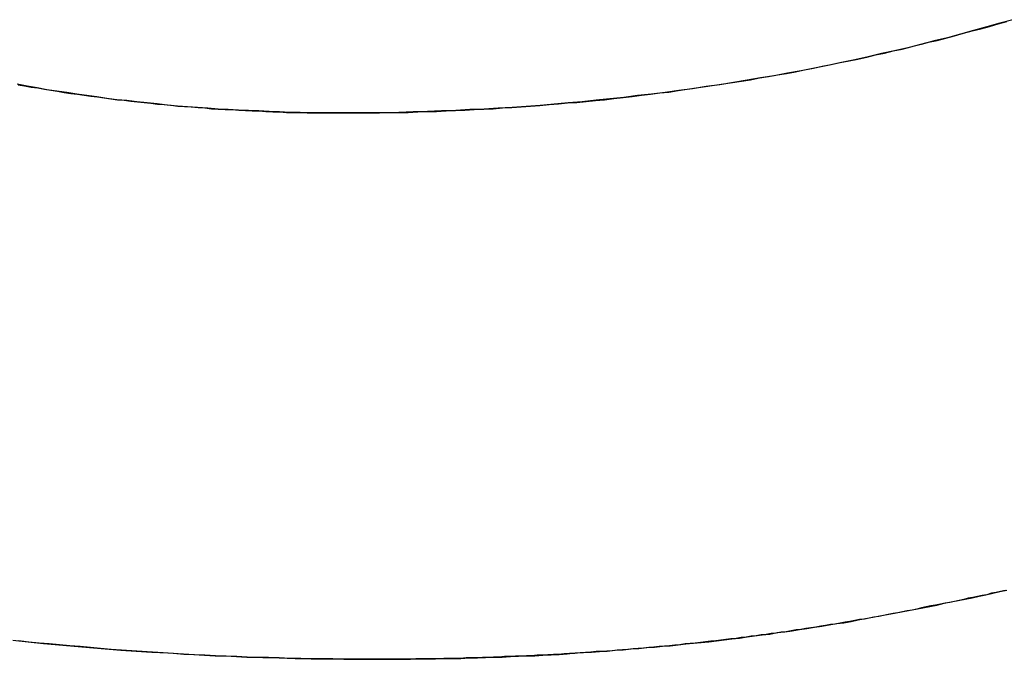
# Model space of a CAD drawing. Extents: x -3.81 to 3.81, y -1.89 to 1.9.
# Tile 109 of 149: x 0.2493 to 0.2711, y 1.1608 to 1.175. Entities that reach past the tile are written whole.
import ezdxf

# ---------------------------------------------------------------- set-up
doc = ezdxf.new("R2010")
doc.units = 0
doc.layers.get('0').update_dxf_attribs({"linetype": 'CONTINUOUS'})

# ---------------------------------------------------------------- blocks, each defined once
blk = doc.blocks.new('*U1')
for p, q in [((0.256456, 1.172916, 4.21), (0.256456, 1.172916, 4.2098)), ((0.256456, 1.172916, 4.21), (0.256456, 1.172916, 4.2098)), ((0.257227, 1.16083, 4.21), (0.257227, 1.16083, 4.2098)), ((0.257227, 1.16083, 4.21), (0.257227, 1.16083, 4.2098))]:
    blk.add_line(p, q)
for points in [[(0.256456, 1.17292, 4.21), (0.256668, 1.17292, 4.21), (0.256879, 1.17292, 4.21), (0.25709, 1.17292, 4.21), (0.257301, 1.17292, 4.21), (0.257512, 1.17293, 4.21), (0.257722, 1.17293, 4.21), (0.257932, 1.17293, 4.21), (0.258142, 1.17294, 4.21), (0.258351, 1.17295, 4.21), (0.25856, 1.17295, 4.21), (0.258769, 1.17296, 4.21), (0.258978, 1.17297, 4.21), (0.259186, 1.17298, 4.21), (0.259394, 1.17299, 4.21), (0.259602, 1.173, 4.21), (0.259809, 1.17301, 4.21), (0.260016, 1.17303, 4.21), (0.260223, 1.17304, 4.21), (0.26043, 1.17305, 4.21), (0.260636, 1.17307, 4.21), (0.260842, 1.17308, 4.21), (0.261048, 1.1731, 4.21), (0.261253, 1.17312, 4.21), (0.261458, 1.17314, 4.21), (0.261663, 1.17315, 4.21), (0.261868, 1.17317, 4.21), (0.262072, 1.17319, 4.21), (0.262276, 1.17321, 4.21), (0.26248, 1.17324, 4.21), (0.262684, 1.17326, 4.21), (0.262887, 1.17328, 4.21), (0.26309, 1.17331, 4.21), (0.263293, 1.17333, 4.21), (0.263495, 1.17336, 4.21), (0.263697, 1.17338, 4.21), (0.263899, 1.17341, 4.21), (0.2641, 1.17344, 4.21), (0.264302, 1.17347, 4.21), (0.264503, 1.1735, 4.21), (0.264703, 1.17353, 4.21), (0.264904, 1.17356, 4.21), (0.265104, 1.17359, 4.21), (0.265304, 1.17362, 4.21), (0.265503, 1.17365, 4.21), (0.265702, 1.17369, 4.21), (0.265901, 1.17372, 4.21), (0.2661, 1.17376, 4.21), (0.266298, 1.17379, 4.21), (0.266497, 1.17383, 4.21), (0.266694, 1.17387, 4.21), (0.266892, 1.17391, 4.21), (0.267089, 1.17395, 4.21), (0.267286, 1.17399, 4.21), (0.267483, 1.17403, 4.21), (0.26768, 1.17407, 4.21), (0.267876, 1.17411, 4.21), (0.268072, 1.17415, 4.21), (0.268267, 1.1742, 4.21), (0.268463, 1.17424, 4.21), (0.268658, 1.17429, 4.21), (0.268852, 1.17433, 4.21), (0.269047, 1.17438, 4.21), (0.269241, 1.17443, 4.21), (0.269435, 1.17448, 4.21), (0.269629, 1.17452, 4.21), (0.269822, 1.17457, 4.21), (0.270015, 1.17462, 4.21), (0.270208, 1.17468, 4.21), (0.2704, 1.17473, 4.21), (0.270593, 1.17478, 4.21), (0.270784, 1.17483, 4.21), (0.270976, 1.17489, 4.21), (0.271167, 1.17494, 4.21)], [(0.2713, 1.17498, 4.2098), (0.271012, 1.1749, 4.2098), (0.270724, 1.17482, 4.2098), (0.270435, 1.17474, 4.2098), (0.270146, 1.17466, 4.2098), (0.269855, 1.17458, 4.2098), (0.269565, 1.17451, 4.2098), (0.269273, 1.17443, 4.2098), (0.268981, 1.17436, 4.2098), (0.268688, 1.17429, 4.2098), (0.268395, 1.17423, 4.2098), (0.268101, 1.17416, 4.2098), (0.267806, 1.17409, 4.2098), (0.267511, 1.17403, 4.2098), (0.267215, 1.17397, 4.2098), (0.266918, 1.17391, 4.2098), (0.266621, 1.17385, 4.2098), (0.266323, 1.1738, 4.2098), (0.266025, 1.17374, 4.2098), (0.265726, 1.17369, 4.2098), (0.265426, 1.17364, 4.2098), (0.265126, 1.17359, 4.2098), (0.264825, 1.17354, 4.2098), (0.264523, 1.1735, 4.2098), (0.264221, 1.17345, 4.2098), (0.263918, 1.17341, 4.2098), (0.263614, 1.17337, 4.2098), (0.26331, 1.17333, 4.2098), (0.263005, 1.1733, 4.2098), (0.2627, 1.17326, 4.2098), (0.262394, 1.17323, 4.2098), (0.262087, 1.1732, 4.2098), (0.261779, 1.17316, 4.2098), (0.261471, 1.17314, 4.2098), (0.261163, 1.17311, 4.2098), (0.260853, 1.17308, 4.2098), (0.260543, 1.17306, 4.2098), (0.260233, 1.17304, 4.2098), (0.259922, 1.17302, 4.2098), (0.25961, 1.173, 4.2098), (0.259297, 1.17299, 4.2098), (0.258984, 1.17297, 4.2098), (0.25867, 1.17296, 4.2098), (0.258356, 1.17295, 4.2098), (0.258041, 1.17294, 4.2098), (0.257725, 1.17293, 4.2098), (0.257409, 1.17292, 4.2098), (0.257092, 1.17292, 4.2098), (0.256774, 1.17292, 4.2098), (0.256456, 1.17292, 4.2098)], [(0.2713, 1.17498, 4.2098), (0.271012, 1.1749, 4.2098), (0.270724, 1.17482, 4.2098), (0.270435, 1.17474, 4.2098), (0.270146, 1.17466, 4.2098), (0.269855, 1.17458, 4.2098), (0.269565, 1.17451, 4.2098), (0.269273, 1.17443, 4.2098), (0.268981, 1.17436, 4.2098), (0.268688, 1.17429, 4.2098), (0.268395, 1.17423, 4.2098), (0.268101, 1.17416, 4.2098), (0.267806, 1.17409, 4.2098), (0.267511, 1.17403, 4.2098), (0.267215, 1.17397, 4.2098), (0.266918, 1.17391, 4.2098), (0.266621, 1.17385, 4.2098), (0.266323, 1.1738, 4.2098), (0.266025, 1.17374, 4.2098), (0.265726, 1.17369, 4.2098), (0.265426, 1.17364, 4.2098), (0.265126, 1.17359, 4.2098), (0.264825, 1.17354, 4.2098), (0.264523, 1.1735, 4.2098), (0.264221, 1.17345, 4.2098), (0.263918, 1.17341, 4.2098), (0.263614, 1.17337, 4.2098), (0.26331, 1.17333, 4.2098), (0.263005, 1.1733, 4.2098), (0.2627, 1.17326, 4.2098), (0.262394, 1.17323, 4.2098), (0.262087, 1.1732, 4.2098), (0.261779, 1.17316, 4.2098), (0.261471, 1.17314, 4.2098), (0.261163, 1.17311, 4.2098), (0.260853, 1.17308, 4.2098), (0.260543, 1.17306, 4.2098), (0.260233, 1.17304, 4.2098), (0.259922, 1.17302, 4.2098), (0.25961, 1.173, 4.2098), (0.259297, 1.17299, 4.2098), (0.258984, 1.17297, 4.2098), (0.25867, 1.17296, 4.2098), (0.258356, 1.17295, 4.2098), (0.258041, 1.17294, 4.2098), (0.257725, 1.17293, 4.2098), (0.257409, 1.17292, 4.2098), (0.257092, 1.17292, 4.2098), (0.256774, 1.17292, 4.2098), (0.256456, 1.17292, 4.2098)], [(0.256456, 1.17292, 4.21), (0.256668, 1.17292, 4.21), (0.256879, 1.17292, 4.21), (0.25709, 1.17292, 4.21), (0.257301, 1.17292, 4.21), (0.257512, 1.17293, 4.21), (0.257722, 1.17293, 4.21), (0.257932, 1.17293, 4.21), (0.258142, 1.17294, 4.21), (0.258351, 1.17295, 4.21), (0.25856, 1.17295, 4.21), (0.258769, 1.17296, 4.21), (0.258978, 1.17297, 4.21), (0.259186, 1.17298, 4.21), (0.259394, 1.17299, 4.21), (0.259602, 1.173, 4.21), (0.259809, 1.17301, 4.21), (0.260016, 1.17303, 4.21), (0.260223, 1.17304, 4.21), (0.26043, 1.17305, 4.21), (0.260636, 1.17307, 4.21), (0.260842, 1.17308, 4.21), (0.261048, 1.1731, 4.21), (0.261253, 1.17312, 4.21), (0.261458, 1.17314, 4.21), (0.261663, 1.17315, 4.21), (0.261868, 1.17317, 4.21), (0.262072, 1.17319, 4.21), (0.262276, 1.17321, 4.21), (0.26248, 1.17324, 4.21), (0.262684, 1.17326, 4.21), (0.262887, 1.17328, 4.21), (0.26309, 1.17331, 4.21), (0.263293, 1.17333, 4.21), (0.263495, 1.17336, 4.21), (0.263697, 1.17338, 4.21), (0.263899, 1.17341, 4.21), (0.2641, 1.17344, 4.21), (0.264302, 1.17347, 4.21), (0.264503, 1.1735, 4.21), (0.264703, 1.17353, 4.21), (0.264904, 1.17356, 4.21), (0.265104, 1.17359, 4.21), (0.265304, 1.17362, 4.21), (0.265503, 1.17365, 4.21), (0.265702, 1.17369, 4.21), (0.265901, 1.17372, 4.21), (0.2661, 1.17376, 4.21), (0.266298, 1.17379, 4.21), (0.266497, 1.17383, 4.21), (0.266694, 1.17387, 4.21), (0.266892, 1.17391, 4.21), (0.267089, 1.17395, 4.21), (0.267286, 1.17399, 4.21), (0.267483, 1.17403, 4.21), (0.26768, 1.17407, 4.21), (0.267876, 1.17411, 4.21), (0.268072, 1.17415, 4.21), (0.268267, 1.1742, 4.21), (0.268463, 1.17424, 4.21), (0.268658, 1.17429, 4.21), (0.268852, 1.17433, 4.21), (0.269047, 1.17438, 4.21), (0.269241, 1.17443, 4.21), (0.269435, 1.17448, 4.21), (0.269629, 1.17452, 4.21), (0.269822, 1.17457, 4.21), (0.270015, 1.17462, 4.21), (0.270208, 1.17468, 4.21), (0.2704, 1.17473, 4.21), (0.270593, 1.17478, 4.21), (0.270784, 1.17483, 4.21), (0.270976, 1.17489, 4.21), (0.271167, 1.17494, 4.21)], [(0.249305, 1.17354, 4.21), (0.249451, 1.17352, 4.21), (0.249596, 1.17349, 4.21), (0.249742, 1.17347, 4.21), (0.249888, 1.17344, 4.21), (0.250034, 1.17342, 4.21), (0.25018, 1.1734, 4.21), (0.250327, 1.17337, 4.21), (0.250473, 1.17335, 4.21), (0.25062, 1.17333, 4.21), (0.250767, 1.17331, 4.21), (0.250914, 1.17329, 4.21), (0.251061, 1.17327, 4.21), (0.251208, 1.17325, 4.21), (0.251355, 1.17323, 4.21), (0.251503, 1.17321, 4.21), (0.25165, 1.1732, 4.21), (0.251798, 1.17318, 4.21), (0.251946, 1.17316, 4.21), (0.252094, 1.17315, 4.21), (0.252243, 1.17313, 4.21), (0.252391, 1.17311, 4.21), (0.25254, 1.1731, 4.21), (0.252689, 1.17309, 4.21), (0.252837, 1.17307, 4.21), (0.252986, 1.17306, 4.21), (0.253136, 1.17305, 4.21), (0.253285, 1.17304, 4.21), (0.253435, 1.17303, 4.21), (0.253584, 1.17301, 4.21), (0.253734, 1.173, 4.21), (0.253884, 1.17299, 4.21), (0.254034, 1.17299, 4.21), (0.254184, 1.17298, 4.21), (0.254335, 1.17297, 4.21), (0.254485, 1.17296, 4.21), (0.254636, 1.17296, 4.21), (0.254787, 1.17295, 4.21), (0.254938, 1.17294, 4.21), (0.255089, 1.17294, 4.21), (0.25524, 1.17293, 4.21), (0.255392, 1.17293, 4.21), (0.255543, 1.17293, 4.21), (0.255695, 1.17292, 4.21), (0.255847, 1.17292, 4.21), (0.255999, 1.17292, 4.21), (0.256151, 1.17292, 4.21), (0.256304, 1.17292, 4.21), (0.256456, 1.17292, 4.21)], [(0.256456, 1.17292, 4.2098), (0.256227, 1.17292, 4.2098), (0.255998, 1.17292, 4.2098), (0.255769, 1.17292, 4.2098), (0.255541, 1.17293, 4.2098), (0.255313, 1.17293, 4.2098), (0.255085, 1.17294, 4.2098), (0.254858, 1.17295, 4.2098), (0.254631, 1.17296, 4.2098), (0.254405, 1.17297, 4.2098), (0.254178, 1.17298, 4.2098), (0.253952, 1.17299, 4.2098), (0.253727, 1.173, 4.2098), (0.253502, 1.17302, 4.2098), (0.253277, 1.17304, 4.2098), (0.253052, 1.17305, 4.2098), (0.252828, 1.17307, 4.2098), (0.252604, 1.17309, 4.2098), (0.252381, 1.17312, 4.2098), (0.252157, 1.17314, 4.2098), (0.251935, 1.17316, 4.2098), (0.251712, 1.17319, 4.2098), (0.25149, 1.17321, 4.2098), (0.251268, 1.17324, 4.2098), (0.251047, 1.17327, 4.2098), (0.250826, 1.1733, 4.2098), (0.250605, 1.17333, 4.2098), (0.250384, 1.17337, 4.2098), (0.250164, 1.1734, 4.2098), (0.249944, 1.17343, 4.2098), (0.249725, 1.17347, 4.2098), (0.249506, 1.17351, 4.2098), (0.249287, 1.17355, 4.2098)], [(0.256456, 1.17292, 4.2098), (0.256227, 1.17292, 4.2098), (0.255998, 1.17292, 4.2098), (0.255769, 1.17292, 4.2098), (0.255541, 1.17293, 4.2098), (0.255313, 1.17293, 4.2098), (0.255085, 1.17294, 4.2098), (0.254858, 1.17295, 4.2098), (0.254631, 1.17296, 4.2098), (0.254405, 1.17297, 4.2098), (0.254178, 1.17298, 4.2098), (0.253952, 1.17299, 4.2098), (0.253727, 1.173, 4.2098), (0.253502, 1.17302, 4.2098), (0.253277, 1.17304, 4.2098), (0.253052, 1.17305, 4.2098), (0.252828, 1.17307, 4.2098), (0.252604, 1.17309, 4.2098), (0.252381, 1.17312, 4.2098), (0.252157, 1.17314, 4.2098), (0.251935, 1.17316, 4.2098), (0.251712, 1.17319, 4.2098), (0.25149, 1.17321, 4.2098), (0.251268, 1.17324, 4.2098), (0.251047, 1.17327, 4.2098), (0.250826, 1.1733, 4.2098), (0.250605, 1.17333, 4.2098), (0.250384, 1.17337, 4.2098), (0.250164, 1.1734, 4.2098), (0.249944, 1.17343, 4.2098), (0.249725, 1.17347, 4.2098), (0.249506, 1.17351, 4.2098), (0.249287, 1.17355, 4.2098)], [(0.249305, 1.17354, 4.21), (0.249451, 1.17352, 4.21), (0.249596, 1.17349, 4.21), (0.249742, 1.17347, 4.21), (0.249888, 1.17344, 4.21), (0.250034, 1.17342, 4.21), (0.25018, 1.1734, 4.21), (0.250327, 1.17337, 4.21), (0.250473, 1.17335, 4.21), (0.25062, 1.17333, 4.21), (0.250767, 1.17331, 4.21), (0.250914, 1.17329, 4.21), (0.251061, 1.17327, 4.21), (0.251208, 1.17325, 4.21), (0.251355, 1.17323, 4.21), (0.251503, 1.17321, 4.21), (0.25165, 1.1732, 4.21), (0.251798, 1.17318, 4.21), (0.251946, 1.17316, 4.21), (0.252094, 1.17315, 4.21), (0.252243, 1.17313, 4.21), (0.252391, 1.17311, 4.21), (0.25254, 1.1731, 4.21), (0.252689, 1.17309, 4.21), (0.252837, 1.17307, 4.21), (0.252986, 1.17306, 4.21), (0.253136, 1.17305, 4.21), (0.253285, 1.17304, 4.21), (0.253435, 1.17303, 4.21), (0.253584, 1.17301, 4.21), (0.253734, 1.173, 4.21), (0.253884, 1.17299, 4.21), (0.254034, 1.17299, 4.21), (0.254184, 1.17298, 4.21), (0.254335, 1.17297, 4.21), (0.254485, 1.17296, 4.21), (0.254636, 1.17296, 4.21), (0.254787, 1.17295, 4.21), (0.254938, 1.17294, 4.21), (0.255089, 1.17294, 4.21), (0.25524, 1.17293, 4.21), (0.255392, 1.17293, 4.21), (0.255543, 1.17293, 4.21), (0.255695, 1.17292, 4.21), (0.255847, 1.17292, 4.21), (0.255999, 1.17292, 4.21), (0.256151, 1.17292, 4.21), (0.256304, 1.17292, 4.21), (0.256456, 1.17292, 4.21)], [(0.257227, 1.16083, 4.21), (0.256987, 1.16083, 4.21), (0.256747, 1.16083, 4.21), (0.256508, 1.16083, 4.21), (0.256269, 1.16084, 4.21), (0.256031, 1.16084, 4.21), (0.255793, 1.16084, 4.21), (0.255555, 1.16085, 4.21), (0.255318, 1.16085, 4.21), (0.255082, 1.16086, 4.21), (0.254846, 1.16087, 4.21), (0.25461, 1.16087, 4.21), (0.254375, 1.16088, 4.21), (0.25414, 1.16089, 4.21), (0.253906, 1.1609, 4.21), (0.253672, 1.16091, 4.21), (0.253439, 1.16092, 4.21), (0.253206, 1.16093, 4.21), (0.252974, 1.16094, 4.21), (0.252742, 1.16096, 4.21), (0.252511, 1.16097, 4.21), (0.25228, 1.16099, 4.21), (0.252049, 1.161, 4.21), (0.251819, 1.16102, 4.21), (0.25159, 1.16103, 4.21), (0.251361, 1.16105, 4.21), (0.251132, 1.16107, 4.21), (0.250904, 1.16109, 4.21), (0.250677, 1.16111, 4.21), (0.250449, 1.16113, 4.21), (0.250223, 1.16115, 4.21), (0.249997, 1.16117, 4.21), (0.249771, 1.16119, 4.21), (0.249546, 1.16121, 4.21), (0.249321, 1.16124, 4.21)], [(0.249188, 1.16125, 4.2098), (0.249526, 1.16122, 4.2098), (0.249865, 1.16118, 4.2098), (0.250205, 1.16115, 4.2098), (0.250546, 1.16112, 4.2098), (0.250888, 1.16109, 4.2098), (0.251231, 1.16106, 4.2098), (0.251575, 1.16103, 4.2098), (0.251921, 1.16101, 4.2098), (0.252267, 1.16099, 4.2098), (0.252614, 1.16097, 4.2098), (0.252963, 1.16095, 4.2098), (0.253312, 1.16093, 4.2098), (0.253663, 1.16091, 4.2098), (0.254015, 1.1609, 4.2098), (0.254367, 1.16088, 4.2098), (0.254721, 1.16087, 4.2098), (0.255076, 1.16086, 4.2098), (0.255432, 1.16085, 4.2098), (0.255789, 1.16084, 4.2098), (0.256147, 1.16084, 4.2098), (0.256506, 1.16083, 4.2098), (0.256866, 1.16083, 4.2098), (0.257227, 1.16083, 4.2098)], [(0.249188, 1.16125, 4.2098), (0.249526, 1.16122, 4.2098), (0.249865, 1.16118, 4.2098), (0.250205, 1.16115, 4.2098), (0.250546, 1.16112, 4.2098), (0.250888, 1.16109, 4.2098), (0.251231, 1.16106, 4.2098), (0.251575, 1.16103, 4.2098), (0.251921, 1.16101, 4.2098), (0.252267, 1.16099, 4.2098), (0.252614, 1.16097, 4.2098), (0.252963, 1.16095, 4.2098), (0.253312, 1.16093, 4.2098), (0.253663, 1.16091, 4.2098), (0.254015, 1.1609, 4.2098), (0.254367, 1.16088, 4.2098), (0.254721, 1.16087, 4.2098), (0.255076, 1.16086, 4.2098), (0.255432, 1.16085, 4.2098), (0.255789, 1.16084, 4.2098), (0.256147, 1.16084, 4.2098), (0.256506, 1.16083, 4.2098), (0.256866, 1.16083, 4.2098), (0.257227, 1.16083, 4.2098)], [(0.257227, 1.16083, 4.21), (0.256987, 1.16083, 4.21), (0.256747, 1.16083, 4.21), (0.256508, 1.16083, 4.21), (0.256269, 1.16084, 4.21), (0.256031, 1.16084, 4.21), (0.255793, 1.16084, 4.21), (0.255555, 1.16085, 4.21), (0.255318, 1.16085, 4.21), (0.255082, 1.16086, 4.21), (0.254846, 1.16087, 4.21), (0.25461, 1.16087, 4.21), (0.254375, 1.16088, 4.21), (0.25414, 1.16089, 4.21), (0.253906, 1.1609, 4.21), (0.253672, 1.16091, 4.21), (0.253439, 1.16092, 4.21), (0.253206, 1.16093, 4.21), (0.252974, 1.16094, 4.21), (0.252742, 1.16096, 4.21), (0.252511, 1.16097, 4.21), (0.25228, 1.16099, 4.21), (0.252049, 1.161, 4.21), (0.251819, 1.16102, 4.21), (0.25159, 1.16103, 4.21), (0.251361, 1.16105, 4.21), (0.251132, 1.16107, 4.21), (0.250904, 1.16109, 4.21), (0.250677, 1.16111, 4.21), (0.250449, 1.16113, 4.21), (0.250223, 1.16115, 4.21), (0.249997, 1.16117, 4.21), (0.249771, 1.16119, 4.21), (0.249546, 1.16121, 4.21), (0.249321, 1.16124, 4.21)], [(0.271133, 1.16235, 4.21), (0.271032, 1.16233, 4.21), (0.27093, 1.16231, 4.21), (0.270829, 1.16229, 4.21), (0.270727, 1.16226, 4.21), (0.270625, 1.16224, 4.21), (0.270523, 1.16222, 4.21), (0.27042, 1.1622, 4.21), (0.270318, 1.16218, 4.21), (0.270215, 1.16215, 4.21), (0.270112, 1.16213, 4.21), (0.270009, 1.16211, 4.21), (0.269906, 1.16209, 4.21), (0.269803, 1.16207, 4.21), (0.269699, 1.16205, 4.21), (0.269595, 1.16203, 4.21), (0.269491, 1.16201, 4.21), (0.269387, 1.16199, 4.21), (0.269283, 1.16197, 4.21), (0.269179, 1.16194, 4.21), (0.269074, 1.16192, 4.21), (0.268969, 1.1619, 4.21), (0.268865, 1.16188, 4.21), (0.26876, 1.16186, 4.21), (0.268654, 1.16184, 4.21), (0.268549, 1.16182, 4.21), (0.268443, 1.1618, 4.21), (0.268338, 1.16178, 4.21), (0.268232, 1.16176, 4.21), (0.268126, 1.16174, 4.21), (0.268019, 1.16172, 4.21), (0.267913, 1.16171, 4.21), (0.267806, 1.16169, 4.21), (0.267699, 1.16167, 4.21), (0.267592, 1.16165, 4.21), (0.267484, 1.16163, 4.21), (0.267377, 1.16161, 4.21), (0.267269, 1.1616, 4.21), (0.267161, 1.16158, 4.21), (0.267053, 1.16156, 4.21), (0.266945, 1.16154, 4.21), (0.266836, 1.16153, 4.21), (0.266727, 1.16151, 4.21), (0.266618, 1.16149, 4.21), (0.266509, 1.16148, 4.21), (0.2664, 1.16146, 4.21), (0.26629, 1.16144, 4.21), (0.26618, 1.16143, 4.21), (0.26607, 1.16141, 4.21), (0.26596, 1.1614, 4.21), (0.265849, 1.16138, 4.21), (0.265739, 1.16137, 4.21), (0.265628, 1.16135, 4.21), (0.265517, 1.16134, 4.21), (0.265405, 1.16132, 4.21), (0.265294, 1.16131, 4.21), (0.265182, 1.16129, 4.21), (0.26507, 1.16128, 4.21), (0.264958, 1.16127, 4.21), (0.264846, 1.16125, 4.21), (0.264733, 1.16124, 4.21), (0.264621, 1.16123, 4.21), (0.264508, 1.16122, 4.21), (0.264395, 1.1612, 4.21), (0.264281, 1.16119, 4.21), (0.264168, 1.16118, 4.21), (0.264054, 1.16117, 4.21), (0.26394, 1.16115, 4.21), (0.263826, 1.16114, 4.21), (0.263711, 1.16113, 4.21), (0.263597, 1.16112, 4.21), (0.263482, 1.16111, 4.21), (0.263367, 1.1611, 4.21), (0.263252, 1.16109, 4.21), (0.263136, 1.16108, 4.21), (0.263021, 1.16107, 4.21), (0.262905, 1.16106, 4.21), (0.262789, 1.16105, 4.21), (0.262673, 1.16104, 4.21), (0.262556, 1.16103, 4.21), (0.262439, 1.16102, 4.21), (0.262323, 1.16101, 4.21), (0.262206, 1.161, 4.21), (0.262088, 1.161, 4.21), (0.261971, 1.16099, 4.21), (0.261853, 1.16098, 4.21), (0.261735, 1.16097, 4.21), (0.261617, 1.16096, 4.21), (0.261499, 1.16096, 4.21), (0.26138, 1.16095, 4.21), (0.261261, 1.16094, 4.21), (0.261143, 1.16094, 4.21), (0.261023, 1.16093, 4.21), (0.260904, 1.16092, 4.21), (0.260785, 1.16092, 4.21), (0.260665, 1.16091, 4.21), (0.260545, 1.16091, 4.21), (0.260425, 1.1609, 4.21), (0.260304, 1.1609, 4.21), (0.260184, 1.16089, 4.21), (0.260063, 1.16089, 4.21), (0.259942, 1.16088, 4.21), (0.259821, 1.16088, 4.21), (0.259699, 1.16087, 4.21), (0.259578, 1.16087, 4.21), (0.259456, 1.16086, 4.21), (0.259334, 1.16086, 4.21), (0.259211, 1.16086, 4.21), (0.259089, 1.16085, 4.21), (0.258966, 1.16085, 4.21), (0.258844, 1.16085, 4.21), (0.25872, 1.16085, 4.21), (0.258597, 1.16084, 4.21), (0.258474, 1.16084, 4.21), (0.25835, 1.16084, 4.21), (0.258226, 1.16084, 4.21), (0.258102, 1.16084, 4.21), (0.257978, 1.16083, 4.21), (0.257853, 1.16083, 4.21), (0.257728, 1.16083, 4.21), (0.257604, 1.16083, 4.21), (0.257478, 1.16083, 4.21), (0.257353, 1.16083, 4.21), (0.257227, 1.16083, 4.21)], [(0.257227, 1.16083, 4.2098), (0.257416, 1.16083, 4.2098), (0.257604, 1.16083, 4.2098), (0.257792, 1.16083, 4.2098), (0.25798, 1.16083, 4.2098), (0.258167, 1.16084, 4.2098), (0.258353, 1.16084, 4.2098), (0.258539, 1.16084, 4.2098), (0.258724, 1.16085, 4.2098), (0.258909, 1.16085, 4.2098), (0.259094, 1.16085, 4.2098), (0.259278, 1.16086, 4.2098), (0.259462, 1.16086, 4.2098), (0.259645, 1.16087, 4.2098), (0.259827, 1.16088, 4.2098), (0.26001, 1.16088, 4.2098), (0.260191, 1.16089, 4.2098), (0.260373, 1.1609, 4.2098), (0.260553, 1.16091, 4.2098), (0.260734, 1.16091, 4.2098), (0.260913, 1.16092, 4.2098), (0.261093, 1.16093, 4.2098), (0.261272, 1.16094, 4.2098), (0.26145, 1.16095, 4.2098), (0.261628, 1.16097, 4.2098), (0.261806, 1.16098, 4.2098), (0.261983, 1.16099, 4.2098), (0.262159, 1.161, 4.2098), (0.262335, 1.16101, 4.2098), (0.262511, 1.16103, 4.2098), (0.262686, 1.16104, 4.2098), (0.262861, 1.16106, 4.2098), (0.263035, 1.16107, 4.2098), (0.263209, 1.16109, 4.2098), (0.263382, 1.1611, 4.2098), (0.263555, 1.16112, 4.2098), (0.263728, 1.16113, 4.2098), (0.263899, 1.16115, 4.2098), (0.264071, 1.16117, 4.2098), (0.264242, 1.16119, 4.2098), (0.264412, 1.1612, 4.2098), (0.264582, 1.16122, 4.2098), (0.264752, 1.16124, 4.2098), (0.264921, 1.16126, 4.2098), (0.26509, 1.16128, 4.2098), (0.265258, 1.1613, 4.2098), (0.265426, 1.16133, 4.2098), (0.265593, 1.16135, 4.2098), (0.26576, 1.16137, 4.2098), (0.265926, 1.16139, 4.2098), (0.266092, 1.16142, 4.2098), (0.266257, 1.16144, 4.2098), (0.266422, 1.16146, 4.2098), (0.266586, 1.16149, 4.2098), (0.26675, 1.16151, 4.2098), (0.266914, 1.16154, 4.2098), (0.267077, 1.16156, 4.2098), (0.267239, 1.16159, 4.2098), (0.267402, 1.16162, 4.2098), (0.267563, 1.16164, 4.2098), (0.267724, 1.16167, 4.2098), (0.267885, 1.1617, 4.2098), (0.268045, 1.16173, 4.2098), (0.268205, 1.16176, 4.2098), (0.268364, 1.16179, 4.2098), (0.268523, 1.16182, 4.2098), (0.268682, 1.16185, 4.2098), (0.26884, 1.16188, 4.2098), (0.268998, 1.16191, 4.2098), (0.269155, 1.16194, 4.2098), (0.269312, 1.16197, 4.2098), (0.269468, 1.162, 4.2098), (0.269625, 1.16203, 4.2098), (0.269781, 1.16207, 4.2098), (0.269936, 1.1621, 4.2098), (0.270091, 1.16213, 4.2098), (0.270246, 1.16216, 4.2098), (0.2704, 1.16219, 4.2098), (0.270554, 1.16223, 4.2098), (0.270708, 1.16226, 4.2098), (0.270861, 1.16229, 4.2098), (0.271013, 1.16233, 4.2098), (0.271166, 1.16236, 4.2098)], [(0.257227, 1.16083, 4.2098), (0.257416, 1.16083, 4.2098), (0.257604, 1.16083, 4.2098), (0.257792, 1.16083, 4.2098), (0.25798, 1.16083, 4.2098), (0.258167, 1.16084, 4.2098), (0.258353, 1.16084, 4.2098), (0.258539, 1.16084, 4.2098), (0.258724, 1.16085, 4.2098), (0.258909, 1.16085, 4.2098), (0.259094, 1.16085, 4.2098), (0.259278, 1.16086, 4.2098), (0.259462, 1.16086, 4.2098), (0.259645, 1.16087, 4.2098), (0.259827, 1.16088, 4.2098), (0.26001, 1.16088, 4.2098), (0.260191, 1.16089, 4.2098), (0.260373, 1.1609, 4.2098), (0.260553, 1.16091, 4.2098), (0.260734, 1.16091, 4.2098), (0.260913, 1.16092, 4.2098), (0.261093, 1.16093, 4.2098), (0.261272, 1.16094, 4.2098), (0.26145, 1.16095, 4.2098), (0.261628, 1.16097, 4.2098), (0.261806, 1.16098, 4.2098), (0.261983, 1.16099, 4.2098), (0.262159, 1.161, 4.2098), (0.262335, 1.16101, 4.2098), (0.262511, 1.16103, 4.2098), (0.262686, 1.16104, 4.2098), (0.262861, 1.16106, 4.2098), (0.263035, 1.16107, 4.2098), (0.263209, 1.16109, 4.2098), (0.263382, 1.1611, 4.2098), (0.263555, 1.16112, 4.2098), (0.263728, 1.16113, 4.2098), (0.263899, 1.16115, 4.2098), (0.264071, 1.16117, 4.2098), (0.264242, 1.16119, 4.2098), (0.264412, 1.1612, 4.2098), (0.264582, 1.16122, 4.2098), (0.264752, 1.16124, 4.2098), (0.264921, 1.16126, 4.2098), (0.26509, 1.16128, 4.2098), (0.265258, 1.1613, 4.2098), (0.265426, 1.16133, 4.2098), (0.265593, 1.16135, 4.2098), (0.26576, 1.16137, 4.2098), (0.265926, 1.16139, 4.2098), (0.266092, 1.16142, 4.2098), (0.266257, 1.16144, 4.2098), (0.266422, 1.16146, 4.2098), (0.266586, 1.16149, 4.2098), (0.26675, 1.16151, 4.2098), (0.266914, 1.16154, 4.2098), (0.267077, 1.16156, 4.2098), (0.267239, 1.16159, 4.2098), (0.267402, 1.16162, 4.2098), (0.267563, 1.16164, 4.2098), (0.267724, 1.16167, 4.2098), (0.267885, 1.1617, 4.2098), (0.268045, 1.16173, 4.2098), (0.268205, 1.16176, 4.2098), (0.268364, 1.16179, 4.2098), (0.268523, 1.16182, 4.2098), (0.268682, 1.16185, 4.2098), (0.26884, 1.16188, 4.2098), (0.268998, 1.16191, 4.2098), (0.269155, 1.16194, 4.2098), (0.269312, 1.16197, 4.2098), (0.269468, 1.162, 4.2098), (0.269625, 1.16203, 4.2098), (0.269781, 1.16207, 4.2098), (0.269936, 1.1621, 4.2098), (0.270091, 1.16213, 4.2098), (0.270246, 1.16216, 4.2098), (0.2704, 1.16219, 4.2098), (0.270554, 1.16223, 4.2098), (0.270708, 1.16226, 4.2098), (0.270861, 1.16229, 4.2098), (0.271013, 1.16233, 4.2098), (0.271166, 1.16236, 4.2098)], [(0.271133, 1.16235, 4.21), (0.271032, 1.16233, 4.21), (0.27093, 1.16231, 4.21), (0.270829, 1.16229, 4.21), (0.270727, 1.16226, 4.21), (0.270625, 1.16224, 4.21), (0.270523, 1.16222, 4.21), (0.27042, 1.1622, 4.21), (0.270318, 1.16218, 4.21), (0.270215, 1.16215, 4.21), (0.270112, 1.16213, 4.21), (0.270009, 1.16211, 4.21), (0.269906, 1.16209, 4.21), (0.269803, 1.16207, 4.21), (0.269699, 1.16205, 4.21), (0.269595, 1.16203, 4.21), (0.269491, 1.16201, 4.21), (0.269387, 1.16199, 4.21), (0.269283, 1.16197, 4.21), (0.269179, 1.16194, 4.21), (0.269074, 1.16192, 4.21), (0.268969, 1.1619, 4.21), (0.268865, 1.16188, 4.21), (0.26876, 1.16186, 4.21), (0.268654, 1.16184, 4.21), (0.268549, 1.16182, 4.21), (0.268443, 1.1618, 4.21), (0.268338, 1.16178, 4.21), (0.268232, 1.16176, 4.21), (0.268126, 1.16174, 4.21), (0.268019, 1.16172, 4.21), (0.267913, 1.16171, 4.21), (0.267806, 1.16169, 4.21), (0.267699, 1.16167, 4.21), (0.267592, 1.16165, 4.21), (0.267484, 1.16163, 4.21), (0.267377, 1.16161, 4.21), (0.267269, 1.1616, 4.21), (0.267161, 1.16158, 4.21), (0.267053, 1.16156, 4.21), (0.266945, 1.16154, 4.21), (0.266836, 1.16153, 4.21), (0.266727, 1.16151, 4.21), (0.266618, 1.16149, 4.21), (0.266509, 1.16148, 4.21), (0.2664, 1.16146, 4.21), (0.26629, 1.16144, 4.21), (0.26618, 1.16143, 4.21), (0.26607, 1.16141, 4.21), (0.26596, 1.1614, 4.21), (0.265849, 1.16138, 4.21), (0.265739, 1.16137, 4.21), (0.265628, 1.16135, 4.21), (0.265517, 1.16134, 4.21), (0.265405, 1.16132, 4.21), (0.265294, 1.16131, 4.21), (0.265182, 1.16129, 4.21), (0.26507, 1.16128, 4.21), (0.264958, 1.16127, 4.21), (0.264846, 1.16125, 4.21), (0.264733, 1.16124, 4.21), (0.264621, 1.16123, 4.21), (0.264508, 1.16122, 4.21), (0.264395, 1.1612, 4.21), (0.264281, 1.16119, 4.21), (0.264168, 1.16118, 4.21), (0.264054, 1.16117, 4.21), (0.26394, 1.16115, 4.21), (0.263826, 1.16114, 4.21), (0.263711, 1.16113, 4.21), (0.263597, 1.16112, 4.21), (0.263482, 1.16111, 4.21), (0.263367, 1.1611, 4.21), (0.263252, 1.16109, 4.21), (0.263136, 1.16108, 4.21), (0.263021, 1.16107, 4.21), (0.262905, 1.16106, 4.21), (0.262789, 1.16105, 4.21), (0.262673, 1.16104, 4.21), (0.262556, 1.16103, 4.21), (0.262439, 1.16102, 4.21), (0.262323, 1.16101, 4.21), (0.262206, 1.161, 4.21), (0.262088, 1.161, 4.21), (0.261971, 1.16099, 4.21), (0.261853, 1.16098, 4.21), (0.261735, 1.16097, 4.21), (0.261617, 1.16096, 4.21), (0.261499, 1.16096, 4.21), (0.26138, 1.16095, 4.21), (0.261261, 1.16094, 4.21), (0.261143, 1.16094, 4.21), (0.261023, 1.16093, 4.21), (0.260904, 1.16092, 4.21), (0.260785, 1.16092, 4.21), (0.260665, 1.16091, 4.21), (0.260545, 1.16091, 4.21), (0.260425, 1.1609, 4.21), (0.260304, 1.1609, 4.21), (0.260184, 1.16089, 4.21), (0.260063, 1.16089, 4.21), (0.259942, 1.16088, 4.21), (0.259821, 1.16088, 4.21), (0.259699, 1.16087, 4.21), (0.259578, 1.16087, 4.21), (0.259456, 1.16086, 4.21), (0.259334, 1.16086, 4.21), (0.259211, 1.16086, 4.21), (0.259089, 1.16085, 4.21), (0.258966, 1.16085, 4.21), (0.258844, 1.16085, 4.21), (0.25872, 1.16085, 4.21), (0.258597, 1.16084, 4.21), (0.258474, 1.16084, 4.21), (0.25835, 1.16084, 4.21), (0.258226, 1.16084, 4.21), (0.258102, 1.16084, 4.21), (0.257978, 1.16083, 4.21), (0.257853, 1.16083, 4.21), (0.257728, 1.16083, 4.21), (0.257604, 1.16083, 4.21), (0.257478, 1.16083, 4.21), (0.257353, 1.16083, 4.21), (0.257227, 1.16083, 4.21)]]:
    blk.add_polyline3d(points)

msp = doc.modelspace()

# ---------------------------------------------------------------- block references
msp.add_blockref('*U1', (0, 0))

doc.saveas('drawing.dxf')
